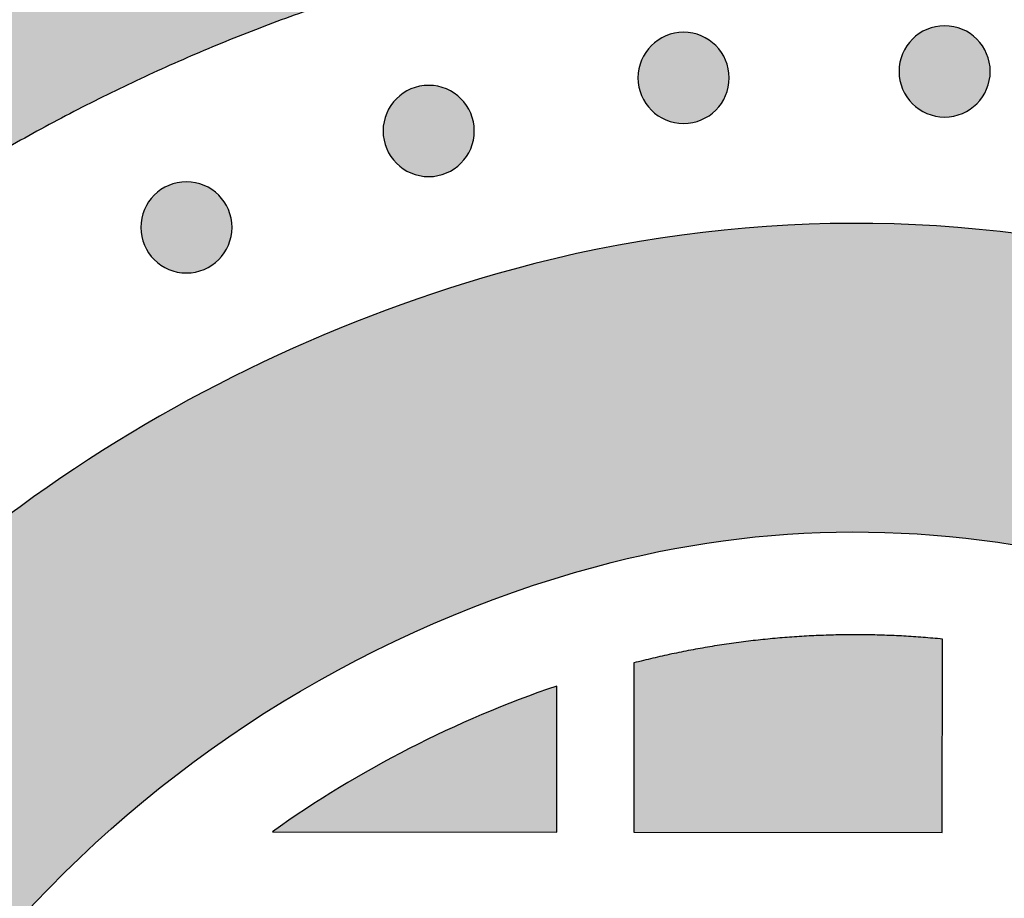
# Model space of a CAD drawing. Header units: millimetres. Extents: x -3873 to -97, y 912 to 4165.
# Tile 9 of 256: x -3786 to -3747, y 1201 to 1236. Entities that reach past the tile are written whole.
import ezdxf

# ---------------------------------------------------------------- set-up
doc = ezdxf.new("R2010")
doc.units = ezdxf.units.MM
doc.layers.add('pattern', color=7, linetype='Continuous', true_color=0x000000)

msp = doc.modelspace()

# ---------------------------------------------------------------- hatches: boundary and pattern name
at = {"layer": 'pattern'}
for points in [[(-3687.7, 1195.935), (-3688.745, 1197.862), (-3689.839, 1199.768), (-3690.979, 1201.65), (-3692.166, 1203.507), (-3693.399, 1205.337), (-3694.677, 1207.138), (-3695.998, 1208.909), (-3697.362, 1210.649), (-3698.767, 1212.355), (-3700.213, 1214.026), (-3701.698, 1215.661), (-3703.22, 1217.258), (-3704.778, 1218.817), (-3706.371, 1220.336), (-3707.997, 1221.813), (-3709.654, 1223.249), (-3711.152, 1224.481), (-3712.688, 1225.675), (-3714.26, 1226.828), (-3715.866, 1227.94), (-3717.504, 1229.009), (-3719.174, 1230.034), (-3720.872, 1231.012), (-3722.597, 1231.944), (-3724.348, 1232.827), (-3726.122, 1233.662), (-3727.916, 1234.446), (-3729.73, 1235.18), (-3731.56, 1235.862), (-3733.405, 1236.493), (-3735.262, 1237.071), (-3737.13, 1237.597), (-3739.105, 1238.089), (-3741.103, 1238.519), (-3743.121, 1238.884), (-3745.154, 1239.183), (-3747.202, 1239.415), (-3749.259, 1239.58), (-3751.322, 1239.677), (-3753.389, 1239.706), (-3755.456, 1239.666), (-3757.519, 1239.558), (-3759.575, 1239.382), (-3761.621, 1239.138), (-3763.654, 1238.828), (-3765.669, 1238.452), (-3767.665, 1238.012), (-3769.637, 1237.509), (-3770.984, 1237.127), (-3772.327, 1236.718), (-3773.665, 1236.281), (-3774.997, 1235.817), (-3776.324, 1235.325), (-3777.643, 1234.805), (-3778.954, 1234.258), (-3780.256, 1233.684), (-3781.549, 1233.083), (-3782.831, 1232.455), (-3784.101, 1231.8), (-3785.36, 1231.119), (-3786.605, 1230.413), (-3787.837, 1229.681), (-3789.054, 1228.924), (-3790.256, 1228.142), (-3791.442, 1227.337), (-3792.611, 1226.507), (-3793.763, 1225.655), (-3794.897, 1224.78), (-3796.011, 1223.883), (-3797.107, 1222.965), (-3798.182, 1222.026), (-3799.237, 1221.067), (-3800.27, 1220.088), (-3801.282, 1219.091), (-3802.272, 1218.076), (-3803.239, 1217.043), (-3804.183, 1215.994), (-3805.104, 1214.93), (-3806.001, 1213.85), (-3806.874, 1212.756), (-3806.785, 1214.19), (-3806.66, 1215.625), (-3806.5, 1217.058), (-3806.305, 1218.489), (-3806.074, 1219.917), (-3805.807, 1221.34), (-3805.506, 1222.757), (-3805.17, 1224.166), (-3804.798, 1225.567), (-3804.393, 1226.958), (-3803.954, 1228.337), (-3803.481, 1229.704), (-3802.976, 1231.058), (-3802.438, 1232.396), (-3801.868, 1233.718), (-3801.268, 1235.024), (-3799.673, 1236.209), (-3798.048, 1237.359), (-3796.392, 1238.471), (-3794.707, 1239.544), (-3792.995, 1240.578), (-3791.257, 1241.57), (-3789.495, 1242.522), (-3787.71, 1243.43), (-3785.903, 1244.296), (-3784.077, 1245.117), (-3782.232, 1245.893), (-3780.37, 1246.624), (-3778.494, 1247.31), (-3776.605, 1247.948), (-3774.704, 1248.541), (-3772.793, 1249.086), (-3770.441, 1249.686), (-3768.062, 1250.211), (-3765.659, 1250.659), (-3763.236, 1251.029), (-3760.797, 1251.319), (-3758.346, 1251.529), (-3755.886, 1251.658), (-3753.422, 1251.706), (-3750.958, 1251.672), (-3748.497, 1251.556), (-3746.045, 1251.359), (-3743.604, 1251.082), (-3741.179, 1250.726), (-3738.774, 1250.291), (-3736.392, 1249.779), (-3734.037, 1249.191), (-3731.853, 1248.577), (-3729.681, 1247.9), (-3727.524, 1247.163), (-3725.383, 1246.365), (-3723.263, 1245.507), (-3721.164, 1244.59), (-3719.09, 1243.614), (-3717.043, 1242.581), (-3715.025, 1241.492), (-3713.039, 1240.347), (-3711.087, 1239.149), (-3709.171, 1237.899), (-3707.293, 1236.599), (-3705.455, 1235.25), (-3703.659, 1233.854), (-3701.907, 1232.413), (-3700.477, 1231.182), (-3699.068, 1229.923), (-3697.681, 1228.638), (-3696.317, 1227.327), (-3694.975, 1225.99), (-3693.658, 1224.628), (-3692.365, 1223.242), (-3691.098, 1221.833), (-3689.856, 1220.4), (-3688.641, 1218.945), (-3687.454, 1217.469), (-3686.293, 1215.973), (-3685.162, 1214.456), (-3684.058, 1212.92), (-3682.985, 1211.366), (-3681.94, 1209.794)], [(-3758.639, 1232.111), (-3758.667, 1232.083), (-3758.696, 1232.056), (-3758.726, 1232.029), (-3758.757, 1232.003), (-3758.789, 1231.977), (-3758.821, 1231.952), (-3758.854, 1231.928), (-3758.889, 1231.904), (-3758.923, 1231.88), (-3758.959, 1231.857), (-3758.996, 1231.835), (-3759.033, 1231.814), (-3759.071, 1231.794), (-3759.11, 1231.774), (-3759.149, 1231.755), (-3759.189, 1231.737), (-3759.23, 1231.72), (-3759.271, 1231.704), (-3759.313, 1231.689), (-3759.356, 1231.675), (-3759.399, 1231.662), (-3759.442, 1231.65), (-3759.486, 1231.639), (-3759.531, 1231.629), (-3759.575, 1231.621), (-3759.62, 1231.613), (-3759.665, 1231.607), (-3759.711, 1231.601), (-3759.757, 1231.597), (-3759.802, 1231.594), (-3759.848, 1231.593), (-3759.894, 1231.592), (-3759.94, 1231.593), (-3759.986, 1231.595), (-3760.032, 1231.598), (-3760.077, 1231.602), (-3760.123, 1231.607), (-3760.168, 1231.614), (-3760.213, 1231.621), (-3760.258, 1231.63), (-3760.302, 1231.64), (-3760.346, 1231.651), (-3760.389, 1231.663), (-3760.432, 1231.676), (-3760.475, 1231.69), (-3760.517, 1231.705), (-3760.558, 1231.722), (-3760.599, 1231.739), (-3760.639, 1231.757), (-3760.678, 1231.775), (-3760.717, 1231.795), (-3760.755, 1231.816), (-3760.792, 1231.837), (-3760.829, 1231.859), (-3760.864, 1231.882), (-3760.899, 1231.905), (-3760.933, 1231.929), (-3760.967, 1231.954), (-3760.999, 1231.979), (-3761.031, 1232.005), (-3761.061, 1232.031), (-3761.091, 1232.058), (-3761.12, 1232.085), (-3761.148, 1232.113), (-3761.176, 1232.141), (-3761.203, 1232.17), (-3761.23, 1232.2), (-3761.256, 1232.231), (-3761.282, 1232.262), (-3761.307, 1232.295), (-3761.331, 1232.328), (-3761.355, 1232.362), (-3761.379, 1232.397), (-3761.402, 1232.433), (-3761.424, 1232.469), (-3761.445, 1232.507), (-3761.465, 1232.545), (-3761.485, 1232.584), (-3761.504, 1232.623), (-3761.522, 1232.663), (-3761.539, 1232.704), (-3761.555, 1232.745), (-3761.57, 1232.787), (-3761.584, 1232.83), (-3761.597, 1232.873), (-3761.609, 1232.916), (-3761.62, 1232.96), (-3761.63, 1233.004), (-3761.638, 1233.049), (-3761.646, 1233.094), (-3761.652, 1233.139), (-3761.658, 1233.185), (-3761.662, 1233.23), (-3761.665, 1233.276), (-3761.666, 1233.322), (-3761.667, 1233.368), (-3761.666, 1233.414), (-3761.664, 1233.46), (-3761.661, 1233.506), (-3761.657, 1233.551), (-3761.652, 1233.597), (-3761.645, 1233.642), (-3761.638, 1233.687), (-3761.629, 1233.731), (-3761.619, 1233.776), (-3761.608, 1233.82), (-3761.596, 1233.863), (-3761.583, 1233.906), (-3761.569, 1233.949), (-3761.554, 1233.99), (-3761.537, 1234.032), (-3761.52, 1234.073), (-3761.502, 1234.113), (-3761.484, 1234.152), (-3761.464, 1234.191), (-3761.443, 1234.229), (-3761.422, 1234.266), (-3761.4, 1234.302), (-3761.377, 1234.338), (-3761.354, 1234.373), (-3761.33, 1234.407), (-3761.305, 1234.44), (-3761.28, 1234.473), (-3761.254, 1234.504), (-3761.228, 1234.535), (-3761.201, 1234.565), (-3761.174, 1234.594), (-3761.146, 1234.622), (-3761.118, 1234.65), (-3761.089, 1234.677), (-3761.059, 1234.703), (-3761.028, 1234.73), (-3760.997, 1234.755), (-3760.964, 1234.781), (-3760.931, 1234.805), (-3760.897, 1234.829), (-3760.862, 1234.853), (-3760.826, 1234.875), (-3760.79, 1234.897), (-3760.752, 1234.919), (-3760.714, 1234.939), (-3760.675, 1234.959), (-3760.636, 1234.977), (-3760.596, 1234.995), (-3760.555, 1235.012), (-3760.514, 1235.028), (-3760.472, 1235.043), (-3760.429, 1235.058), (-3760.386, 1235.071), (-3760.343, 1235.083), (-3760.299, 1235.094), (-3760.255, 1235.103), (-3760.21, 1235.112), (-3760.165, 1235.12), (-3760.12, 1235.126), (-3760.074, 1235.131), (-3760.029, 1235.135), (-3759.983, 1235.138), (-3759.937, 1235.14), (-3759.891, 1235.141), (-3759.845, 1235.14), (-3759.799, 1235.138), (-3759.753, 1235.135), (-3759.708, 1235.131), (-3759.662, 1235.126), (-3759.617, 1235.119), (-3759.572, 1235.111), (-3759.528, 1235.103), (-3759.483, 1235.093), (-3759.439, 1235.082), (-3759.396, 1235.07), (-3759.353, 1235.057), (-3759.31, 1235.042), (-3759.269, 1235.027), (-3759.227, 1235.011), (-3759.186, 1234.994), (-3759.146, 1234.976), (-3759.107, 1234.957), (-3759.068, 1234.938), (-3759.03, 1234.917), (-3758.993, 1234.896), (-3758.957, 1234.874), (-3758.921, 1234.851), (-3758.886, 1234.827), (-3758.852, 1234.803), (-3758.819, 1234.779), (-3758.786, 1234.753), (-3758.755, 1234.728), (-3758.724, 1234.701), (-3758.694, 1234.675), (-3758.665, 1234.647), (-3758.637, 1234.62), (-3758.609, 1234.592), (-3758.582, 1234.563), (-3758.556, 1234.533), (-3758.529, 1234.502), (-3758.504, 1234.47), (-3758.478, 1234.438), (-3758.454, 1234.405), (-3758.43, 1234.37), (-3758.406, 1234.336), (-3758.384, 1234.3), (-3758.362, 1234.263), (-3758.34, 1234.226), (-3758.32, 1234.188), (-3758.3, 1234.149), (-3758.282, 1234.11), (-3758.264, 1234.07), (-3758.247, 1234.029), (-3758.231, 1233.988), (-3758.216, 1233.946), (-3758.201, 1233.903), (-3758.188, 1233.86), (-3758.176, 1233.817), (-3758.165, 1233.773), (-3758.156, 1233.728), (-3758.147, 1233.684), (-3758.139, 1233.639), (-3758.133, 1233.594), (-3758.128, 1233.548), (-3758.124, 1233.502), (-3758.121, 1233.457), (-3758.119, 1233.411), (-3758.118, 1233.365), (-3758.119, 1233.319), (-3758.121, 1233.273), (-3758.124, 1233.227), (-3758.128, 1233.182), (-3758.133, 1233.136), (-3758.14, 1233.091), (-3758.147, 1233.046), (-3758.156, 1233.001), (-3758.166, 1232.957), (-3758.177, 1232.913), (-3758.189, 1232.87), (-3758.202, 1232.827), (-3758.217, 1232.784), (-3758.232, 1232.742), (-3758.248, 1232.701), (-3758.265, 1232.66), (-3758.283, 1232.62), (-3758.302, 1232.581), (-3758.321, 1232.542), (-3758.342, 1232.504), (-3758.363, 1232.467), (-3758.385, 1232.43), (-3758.408, 1232.395), (-3758.432, 1232.36), (-3758.456, 1232.326), (-3758.48, 1232.292), (-3758.506, 1232.26), (-3758.531, 1232.228), (-3758.558, 1232.198), (-3758.584, 1232.168), (-3758.612, 1232.139)], [(-3748.483, 1232.36), (-3748.511, 1232.333), (-3748.54, 1232.306), (-3748.57, 1232.279), (-3748.601, 1232.253), (-3748.632, 1232.227), (-3748.665, 1232.202), (-3748.698, 1232.177), (-3748.732, 1232.153), (-3748.767, 1232.13), (-3748.803, 1232.107), (-3748.839, 1232.085), (-3748.877, 1232.064), (-3748.915, 1232.043), (-3748.953, 1232.024), (-3748.993, 1232.005), (-3749.033, 1231.987), (-3749.074, 1231.97), (-3749.115, 1231.954), (-3749.157, 1231.939), (-3749.2, 1231.925), (-3749.243, 1231.912), (-3749.286, 1231.9), (-3749.33, 1231.889), (-3749.374, 1231.879), (-3749.419, 1231.87), (-3749.464, 1231.863), (-3749.509, 1231.856), (-3749.555, 1231.851), (-3749.6, 1231.847), (-3749.646, 1231.844), (-3749.692, 1231.842), (-3749.738, 1231.842), (-3749.784, 1231.842), (-3749.83, 1231.844), (-3749.875, 1231.847), (-3749.921, 1231.851), (-3749.966, 1231.857), (-3750.012, 1231.863), (-3750.057, 1231.871), (-3750.101, 1231.88), (-3750.146, 1231.89), (-3750.19, 1231.901), (-3750.233, 1231.913), (-3750.276, 1231.926), (-3750.318, 1231.94), (-3750.36, 1231.955), (-3750.402, 1231.971), (-3750.442, 1231.988), (-3750.482, 1232.006), (-3750.522, 1232.025), (-3750.561, 1232.045), (-3750.599, 1232.065), (-3750.636, 1232.087), (-3750.672, 1232.109), (-3750.708, 1232.131), (-3750.743, 1232.155), (-3750.777, 1232.179), (-3750.81, 1232.204), (-3750.843, 1232.229), (-3750.874, 1232.255), (-3750.905, 1232.281), (-3750.935, 1232.308), (-3750.964, 1232.335), (-3750.992, 1232.362), (-3751.019, 1232.391), (-3751.047, 1232.42), (-3751.073, 1232.45), (-3751.1, 1232.48), (-3751.125, 1232.512), (-3751.15, 1232.544), (-3751.175, 1232.578), (-3751.199, 1232.612), (-3751.222, 1232.647), (-3751.245, 1232.683), (-3751.267, 1232.719), (-3751.288, 1232.756), (-3751.309, 1232.794), (-3751.329, 1232.833), (-3751.347, 1232.873), (-3751.365, 1232.913), (-3751.382, 1232.953), (-3751.398, 1232.995), (-3751.413, 1233.037), (-3751.427, 1233.079), (-3751.44, 1233.122), (-3751.452, 1233.166), (-3751.463, 1233.21), (-3751.473, 1233.254), (-3751.482, 1233.299), (-3751.49, 1233.344), (-3751.496, 1233.389), (-3751.501, 1233.434), (-3751.505, 1233.48), (-3751.508, 1233.526), (-3751.51, 1233.572), (-3751.511, 1233.617), (-3751.51, 1233.663), (-3751.508, 1233.709), (-3751.505, 1233.755), (-3751.501, 1233.801), (-3751.496, 1233.846), (-3751.489, 1233.891), (-3751.481, 1233.936), (-3751.473, 1233.981), (-3751.463, 1234.025), (-3751.452, 1234.069), (-3751.44, 1234.113), (-3751.426, 1234.156), (-3751.412, 1234.198), (-3751.397, 1234.24), (-3751.381, 1234.281), (-3751.364, 1234.322), (-3751.346, 1234.362), (-3751.327, 1234.402), (-3751.307, 1234.44), (-3751.287, 1234.478), (-3751.266, 1234.516), (-3751.244, 1234.552), (-3751.221, 1234.588), (-3751.197, 1234.623), (-3751.173, 1234.657), (-3751.149, 1234.69), (-3751.123, 1234.722), (-3751.098, 1234.754), (-3751.071, 1234.785), (-3751.045, 1234.815), (-3751.017, 1234.844), (-3750.99, 1234.872), (-3750.962, 1234.899), (-3750.933, 1234.926), (-3750.903, 1234.953), (-3750.872, 1234.979), (-3750.84, 1235.005), (-3750.808, 1235.03), (-3750.774, 1235.055), (-3750.74, 1235.079), (-3750.705, 1235.102), (-3750.67, 1235.125), (-3750.633, 1235.147), (-3750.596, 1235.168), (-3750.558, 1235.189), (-3750.519, 1235.208), (-3750.48, 1235.227), (-3750.44, 1235.245), (-3750.399, 1235.262), (-3750.357, 1235.278), (-3750.315, 1235.293), (-3750.273, 1235.307), (-3750.23, 1235.32), (-3750.187, 1235.332), (-3750.143, 1235.343), (-3750.098, 1235.353), (-3750.054, 1235.362), (-3750.009, 1235.369), (-3749.963, 1235.376), (-3749.918, 1235.381), (-3749.872, 1235.385), (-3749.827, 1235.388), (-3749.781, 1235.39), (-3749.735, 1235.39), (-3749.689, 1235.39), (-3749.643, 1235.388), (-3749.597, 1235.385), (-3749.551, 1235.381), (-3749.506, 1235.375), (-3749.461, 1235.369), (-3749.416, 1235.361), (-3749.371, 1235.352), (-3749.327, 1235.342), (-3749.283, 1235.331), (-3749.24, 1235.319), (-3749.197, 1235.306), (-3749.154, 1235.292), (-3749.112, 1235.277), (-3749.071, 1235.261), (-3749.03, 1235.244), (-3748.99, 1235.226), (-3748.951, 1235.207), (-3748.912, 1235.187), (-3748.874, 1235.167), (-3748.837, 1235.145), (-3748.8, 1235.123), (-3748.764, 1235.1), (-3748.73, 1235.077), (-3748.696, 1235.053), (-3748.662, 1235.028), (-3748.63, 1235.003), (-3748.598, 1234.977), (-3748.568, 1234.951), (-3748.538, 1234.924), (-3748.509, 1234.897), (-3748.481, 1234.869), (-3748.453, 1234.841), (-3748.426, 1234.812), (-3748.399, 1234.782), (-3748.373, 1234.752), (-3748.347, 1234.72), (-3748.322, 1234.687), (-3748.297, 1234.654), (-3748.273, 1234.62), (-3748.25, 1234.585), (-3748.227, 1234.549), (-3748.205, 1234.513), (-3748.184, 1234.476), (-3748.164, 1234.438), (-3748.144, 1234.399), (-3748.125, 1234.359), (-3748.107, 1234.319), (-3748.09, 1234.278), (-3748.074, 1234.237), (-3748.059, 1234.195), (-3748.045, 1234.153), (-3748.032, 1234.11), (-3748.02, 1234.066), (-3748.009, 1234.022), (-3747.999, 1233.978), (-3747.991, 1233.933), (-3747.983, 1233.888), (-3747.977, 1233.843), (-3747.971, 1233.798), (-3747.967, 1233.752), (-3747.964, 1233.706), (-3747.963, 1233.66), (-3747.962, 1233.614), (-3747.963, 1233.568), (-3747.964, 1233.523), (-3747.967, 1233.477), (-3747.972, 1233.431), (-3747.977, 1233.386), (-3747.983, 1233.34), (-3747.991, 1233.296), (-3748, 1233.251), (-3748.01, 1233.207), (-3748.021, 1233.163), (-3748.033, 1233.119), (-3748.046, 1233.076), (-3748.06, 1233.034), (-3748.075, 1232.992), (-3748.091, 1232.951), (-3748.109, 1232.91), (-3748.126, 1232.87), (-3748.145, 1232.83), (-3748.165, 1232.792), (-3748.186, 1232.754), (-3748.207, 1232.716), (-3748.229, 1232.68), (-3748.252, 1232.644), (-3748.275, 1232.609), (-3748.299, 1232.575), (-3748.324, 1232.542), (-3748.349, 1232.51), (-3748.375, 1232.478), (-3748.401, 1232.447), (-3748.428, 1232.417), (-3748.455, 1232.388)], [(-3768.556, 1230.045), (-3768.584, 1230.017), (-3768.613, 1229.99), (-3768.643, 1229.964), (-3768.674, 1229.937), (-3768.706, 1229.912), (-3768.738, 1229.886), (-3768.771, 1229.862), (-3768.805, 1229.838), (-3768.84, 1229.814), (-3768.876, 1229.792), (-3768.913, 1229.77), (-3768.95, 1229.748), (-3768.988, 1229.728), (-3769.027, 1229.708), (-3769.066, 1229.69), (-3769.106, 1229.672), (-3769.147, 1229.655), (-3769.188, 1229.639), (-3769.23, 1229.624), (-3769.273, 1229.609), (-3769.316, 1229.596), (-3769.359, 1229.584), (-3769.403, 1229.573), (-3769.447, 1229.564), (-3769.492, 1229.555), (-3769.537, 1229.547), (-3769.582, 1229.541), (-3769.628, 1229.536), (-3769.673, 1229.532), (-3769.719, 1229.529), (-3769.765, 1229.527), (-3769.811, 1229.526), (-3769.857, 1229.527), (-3769.903, 1229.529), (-3769.949, 1229.532), (-3769.994, 1229.536), (-3770.04, 1229.541), (-3770.085, 1229.548), (-3770.13, 1229.555), (-3770.175, 1229.564), (-3770.219, 1229.574), (-3770.263, 1229.585), (-3770.306, 1229.597), (-3770.349, 1229.61), (-3770.392, 1229.625), (-3770.434, 1229.64), (-3770.475, 1229.656), (-3770.516, 1229.673), (-3770.556, 1229.691), (-3770.595, 1229.71), (-3770.634, 1229.729), (-3770.672, 1229.75), (-3770.709, 1229.771), (-3770.746, 1229.793), (-3770.781, 1229.816), (-3770.816, 1229.84), (-3770.85, 1229.864), (-3770.884, 1229.888), (-3770.916, 1229.914), (-3770.948, 1229.939), (-3770.978, 1229.966), (-3771.008, 1229.992), (-3771.037, 1230.02), (-3771.065, 1230.047), (-3771.093, 1230.075), (-3771.12, 1230.104), (-3771.147, 1230.134), (-3771.173, 1230.165), (-3771.199, 1230.197), (-3771.224, 1230.229), (-3771.248, 1230.262), (-3771.272, 1230.296), (-3771.296, 1230.331), (-3771.318, 1230.367), (-3771.34, 1230.404), (-3771.362, 1230.441), (-3771.382, 1230.479), (-3771.402, 1230.518), (-3771.421, 1230.557), (-3771.438, 1230.597), (-3771.455, 1230.638), (-3771.472, 1230.679), (-3771.487, 1230.721), (-3771.501, 1230.764), (-3771.514, 1230.807), (-3771.526, 1230.85), (-3771.537, 1230.894), (-3771.546, 1230.939), (-3771.555, 1230.983), (-3771.563, 1231.028), (-3771.569, 1231.073), (-3771.574, 1231.119), (-3771.579, 1231.165), (-3771.582, 1231.21), (-3771.583, 1231.256), (-3771.584, 1231.302), (-3771.583, 1231.348), (-3771.581, 1231.394), (-3771.578, 1231.44), (-3771.574, 1231.485), (-3771.569, 1231.531), (-3771.562, 1231.576), (-3771.555, 1231.621), (-3771.546, 1231.666), (-3771.536, 1231.71), (-3771.525, 1231.754), (-3771.513, 1231.797), (-3771.5, 1231.84), (-3771.486, 1231.883), (-3771.47, 1231.925), (-3771.454, 1231.966), (-3771.437, 1232.007), (-3771.419, 1232.047), (-3771.4, 1232.086), (-3771.381, 1232.125), (-3771.36, 1232.163), (-3771.339, 1232.2), (-3771.317, 1232.237), (-3771.294, 1232.272), (-3771.271, 1232.307), (-3771.247, 1232.341), (-3771.222, 1232.375), (-3771.197, 1232.407), (-3771.171, 1232.439), (-3771.145, 1232.469), (-3771.118, 1232.499), (-3771.091, 1232.528), (-3771.063, 1232.556), (-3771.035, 1232.584), (-3771.006, 1232.611), (-3770.976, 1232.638), (-3770.945, 1232.664), (-3770.914, 1232.69), (-3770.881, 1232.715), (-3770.848, 1232.739), (-3770.814, 1232.763), (-3770.779, 1232.787), (-3770.743, 1232.81), (-3770.706, 1232.832), (-3770.669, 1232.853), (-3770.631, 1232.873), (-3770.592, 1232.893), (-3770.553, 1232.912), (-3770.513, 1232.93), (-3770.472, 1232.947), (-3770.431, 1232.963), (-3770.389, 1232.978), (-3770.346, 1232.992), (-3770.303, 1233.005), (-3770.26, 1233.017), (-3770.216, 1233.028), (-3770.172, 1233.038), (-3770.127, 1233.046), (-3770.082, 1233.054), (-3770.037, 1233.06), (-3769.991, 1233.066), (-3769.946, 1233.07), (-3769.9, 1233.073), (-3769.854, 1233.074), (-3769.808, 1233.075), (-3769.762, 1233.074), (-3769.716, 1233.072), (-3769.67, 1233.069), (-3769.625, 1233.065), (-3769.579, 1233.06), (-3769.534, 1233.053), (-3769.489, 1233.046), (-3769.444, 1233.037), (-3769.4, 1233.027), (-3769.356, 1233.016), (-3769.313, 1233.004), (-3769.27, 1232.991), (-3769.227, 1232.977), (-3769.185, 1232.962), (-3769.144, 1232.945), (-3769.103, 1232.928), (-3769.063, 1232.91), (-3769.024, 1232.891), (-3768.985, 1232.872), (-3768.947, 1232.851), (-3768.91, 1232.83), (-3768.873, 1232.808), (-3768.838, 1232.785), (-3768.803, 1232.762), (-3768.769, 1232.738), (-3768.736, 1232.713), (-3768.703, 1232.688), (-3768.672, 1232.662), (-3768.641, 1232.636), (-3768.611, 1232.609), (-3768.582, 1232.582), (-3768.554, 1232.554), (-3768.526, 1232.526), (-3768.499, 1232.497), (-3768.472, 1232.467), (-3768.446, 1232.436), (-3768.421, 1232.405), (-3768.395, 1232.372), (-3768.371, 1232.339), (-3768.347, 1232.305), (-3768.323, 1232.27), (-3768.301, 1232.234), (-3768.279, 1232.197), (-3768.257, 1232.16), (-3768.237, 1232.122), (-3768.217, 1232.083), (-3768.198, 1232.044), (-3768.181, 1232.004), (-3768.164, 1231.963), (-3768.148, 1231.922), (-3768.132, 1231.88), (-3768.118, 1231.837), (-3768.105, 1231.794), (-3768.093, 1231.751), (-3768.082, 1231.707), (-3768.073, 1231.663), (-3768.064, 1231.618), (-3768.056, 1231.573), (-3768.05, 1231.528), (-3768.045, 1231.482), (-3768.04, 1231.437), (-3768.038, 1231.391), (-3768.036, 1231.345), (-3768.035, 1231.299), (-3768.036, 1231.253), (-3768.038, 1231.207), (-3768.041, 1231.161), (-3768.045, 1231.116), (-3768.05, 1231.07), (-3768.057, 1231.025), (-3768.064, 1230.98), (-3768.073, 1230.936), (-3768.083, 1230.891), (-3768.094, 1230.847), (-3768.106, 1230.804), (-3768.119, 1230.761), (-3768.133, 1230.718), (-3768.149, 1230.677), (-3768.165, 1230.635), (-3768.182, 1230.594), (-3768.2, 1230.554), (-3768.219, 1230.515), (-3768.238, 1230.476), (-3768.259, 1230.438), (-3768.28, 1230.401), (-3768.302, 1230.365), (-3768.325, 1230.329), (-3768.348, 1230.294), (-3768.373, 1230.26), (-3768.397, 1230.227), (-3768.422, 1230.194), (-3768.448, 1230.163), (-3768.475, 1230.132), (-3768.501, 1230.102), (-3768.528, 1230.073)], [(-3777.981, 1226.295), (-3778.009, 1226.268), (-3778.039, 1226.241), (-3778.068, 1226.214), (-3778.099, 1226.188), (-3778.131, 1226.162), (-3778.163, 1226.137), (-3778.197, 1226.112), (-3778.231, 1226.088), (-3778.266, 1226.065), (-3778.301, 1226.042), (-3778.338, 1226.02), (-3778.375, 1225.999), (-3778.413, 1225.979), (-3778.452, 1225.959), (-3778.491, 1225.94), (-3778.532, 1225.922), (-3778.572, 1225.905), (-3778.614, 1225.889), (-3778.656, 1225.874), (-3778.698, 1225.86), (-3778.741, 1225.847), (-3778.785, 1225.835), (-3778.828, 1225.824), (-3778.873, 1225.814), (-3778.917, 1225.805), (-3778.962, 1225.798), (-3779.008, 1225.791), (-3779.053, 1225.786), (-3779.099, 1225.782), (-3779.145, 1225.779), (-3779.19, 1225.777), (-3779.236, 1225.777), (-3779.282, 1225.777), (-3779.328, 1225.779), (-3779.374, 1225.782), (-3779.42, 1225.787), (-3779.465, 1225.792), (-3779.51, 1225.798), (-3779.555, 1225.806), (-3779.6, 1225.815), (-3779.644, 1225.825), (-3779.688, 1225.836), (-3779.732, 1225.848), (-3779.775, 1225.861), (-3779.817, 1225.875), (-3779.859, 1225.89), (-3779.9, 1225.906), (-3779.941, 1225.923), (-3779.981, 1225.941), (-3780.02, 1225.96), (-3780.059, 1225.98), (-3780.097, 1226.001), (-3780.134, 1226.022), (-3780.171, 1226.044), (-3780.207, 1226.067), (-3780.241, 1226.09), (-3780.276, 1226.114), (-3780.309, 1226.139), (-3780.341, 1226.164), (-3780.373, 1226.19), (-3780.404, 1226.216), (-3780.433, 1226.243), (-3780.462, 1226.27), (-3780.491, 1226.298), (-3780.518, 1226.326), (-3780.545, 1226.355), (-3780.572, 1226.385), (-3780.598, 1226.416), (-3780.624, 1226.447), (-3780.649, 1226.48), (-3780.674, 1226.513), (-3780.698, 1226.547), (-3780.721, 1226.582), (-3780.744, 1226.618), (-3780.766, 1226.654), (-3780.787, 1226.692), (-3780.807, 1226.73), (-3780.827, 1226.768), (-3780.846, 1226.808), (-3780.864, 1226.848), (-3780.881, 1226.889), (-3780.897, 1226.93), (-3780.912, 1226.972), (-3780.926, 1227.014), (-3780.939, 1227.057), (-3780.951, 1227.101), (-3780.962, 1227.145), (-3780.972, 1227.189), (-3780.981, 1227.234), (-3780.988, 1227.279), (-3780.995, 1227.324), (-3781, 1227.369), (-3781.004, 1227.415), (-3781.007, 1227.461), (-3781.009, 1227.507), (-3781.009, 1227.553), (-3781.008, 1227.599), (-3781.007, 1227.645), (-3781.004, 1227.69), (-3780.999, 1227.736), (-3780.994, 1227.781), (-3780.988, 1227.827), (-3780.98, 1227.872), (-3780.971, 1227.916), (-3780.961, 1227.961), (-3780.95, 1228.004), (-3780.938, 1228.048), (-3780.925, 1228.091), (-3780.911, 1228.133), (-3780.896, 1228.175), (-3780.88, 1228.217), (-3780.863, 1228.257), (-3780.845, 1228.297), (-3780.826, 1228.337), (-3780.806, 1228.375), (-3780.785, 1228.413), (-3780.764, 1228.451), (-3780.742, 1228.487), (-3780.719, 1228.523), (-3780.696, 1228.558), (-3780.672, 1228.592), (-3780.647, 1228.625), (-3780.622, 1228.658), (-3780.596, 1228.689), (-3780.57, 1228.72), (-3780.543, 1228.75), (-3780.516, 1228.779), (-3780.488, 1228.807), (-3780.46, 1228.834), (-3780.431, 1228.862), (-3780.401, 1228.888), (-3780.37, 1228.914), (-3780.339, 1228.94), (-3780.306, 1228.965), (-3780.273, 1228.99), (-3780.239, 1229.014), (-3780.204, 1229.037), (-3780.168, 1229.06), (-3780.132, 1229.082), (-3780.094, 1229.103), (-3780.056, 1229.124), (-3780.018, 1229.143), (-3779.978, 1229.162), (-3779.938, 1229.18), (-3779.897, 1229.197), (-3779.856, 1229.213), (-3779.814, 1229.228), (-3779.772, 1229.242), (-3779.729, 1229.255), (-3779.685, 1229.267), (-3779.641, 1229.278), (-3779.597, 1229.288), (-3779.552, 1229.297), (-3779.507, 1229.304), (-3779.462, 1229.311), (-3779.417, 1229.316), (-3779.371, 1229.32), (-3779.325, 1229.323), (-3779.279, 1229.325), (-3779.233, 1229.325), (-3779.187, 1229.325), (-3779.141, 1229.323), (-3779.096, 1229.32), (-3779.05, 1229.316), (-3779.005, 1229.31), (-3778.959, 1229.304), (-3778.914, 1229.296), (-3778.87, 1229.287), (-3778.825, 1229.278), (-3778.782, 1229.267), (-3778.738, 1229.255), (-3778.695, 1229.241), (-3778.653, 1229.227), (-3778.611, 1229.212), (-3778.569, 1229.196), (-3778.529, 1229.179), (-3778.489, 1229.161), (-3778.449, 1229.142), (-3778.41, 1229.122), (-3778.373, 1229.102), (-3778.335, 1229.081), (-3778.299, 1229.058), (-3778.263, 1229.036), (-3778.228, 1229.012), (-3778.194, 1228.988), (-3778.161, 1228.963), (-3778.128, 1228.938), (-3778.097, 1228.912), (-3778.066, 1228.886), (-3778.036, 1228.859), (-3778.007, 1228.832), (-3777.979, 1228.805), (-3777.952, 1228.777), (-3777.924, 1228.747), (-3777.898, 1228.718), (-3777.872, 1228.687), (-3777.846, 1228.655), (-3777.821, 1228.623), (-3777.796, 1228.589), (-3777.772, 1228.555), (-3777.749, 1228.52), (-3777.726, 1228.485), (-3777.704, 1228.448), (-3777.683, 1228.411), (-3777.662, 1228.373), (-3777.643, 1228.334), (-3777.624, 1228.295), (-3777.606, 1228.254), (-3777.589, 1228.214), (-3777.573, 1228.172), (-3777.558, 1228.13), (-3777.544, 1228.088), (-3777.531, 1228.045), (-3777.519, 1228.001), (-3777.508, 1227.958), (-3777.498, 1227.913), (-3777.489, 1227.869), (-3777.482, 1227.824), (-3777.475, 1227.778), (-3777.47, 1227.733), (-3777.466, 1227.687), (-3777.463, 1227.641), (-3777.461, 1227.596), (-3777.461, 1227.55), (-3777.461, 1227.504), (-3777.463, 1227.458), (-3777.466, 1227.412), (-3777.47, 1227.366), (-3777.476, 1227.321), (-3777.482, 1227.276), (-3777.49, 1227.231), (-3777.498, 1227.186), (-3777.508, 1227.142), (-3777.519, 1227.098), (-3777.531, 1227.054), (-3777.545, 1227.011), (-3777.559, 1226.969), (-3777.574, 1226.927), (-3777.59, 1226.886), (-3777.607, 1226.845), (-3777.625, 1226.805), (-3777.644, 1226.766), (-3777.664, 1226.727), (-3777.684, 1226.689), (-3777.705, 1226.652), (-3777.728, 1226.615), (-3777.75, 1226.579), (-3777.774, 1226.545), (-3777.798, 1226.51), (-3777.823, 1226.477), (-3777.848, 1226.445), (-3777.874, 1226.413), (-3777.9, 1226.382), (-3777.927, 1226.353), (-3777.954, 1226.324)], [(-3799.672, 1202.284), (-3785.722, 1200.635), (-3785.164, 1201.238), (-3784.594, 1201.833), (-3784.013, 1202.419), (-3783.42, 1202.996), (-3782.816, 1203.563), (-3782.201, 1204.12), (-3781.575, 1204.668), (-3780.939, 1205.205), (-3780.292, 1205.731), (-3779.635, 1206.246), (-3778.969, 1206.75), (-3778.293, 1207.243), (-3777.609, 1207.723), (-3776.915, 1208.192), (-3776.213, 1208.648), (-3775.503, 1209.092), (-3774.785, 1209.523), (-3774.059, 1209.941), (-3773.327, 1210.346), (-3772.587, 1210.738), (-3771.842, 1211.116), (-3771.09, 1211.481), (-3770.333, 1211.831), (-3769.57, 1212.168), (-3768.803, 1212.491), (-3768.031, 1212.8), (-3767.254, 1213.095), (-3766.475, 1213.375), (-3765.691, 1213.641), (-3764.905, 1213.893), (-3764.117, 1214.13), (-3763.326, 1214.354), (-3762.111, 1214.663), (-3760.883, 1214.934), (-3759.642, 1215.166), (-3758.391, 1215.357), (-3757.132, 1215.506), (-3755.866, 1215.615), (-3754.596, 1215.681), (-3753.324, 1215.706), (-3752.052, 1215.688), (-3750.782, 1215.629), (-3749.516, 1215.527), (-3748.255, 1215.384), (-3747.003, 1215.2), (-3745.762, 1214.975), (-3744.532, 1214.711), (-3743.316, 1214.408), (-3742.081, 1214.06), (-3740.853, 1213.678), (-3739.633, 1213.261), (-3738.423, 1212.81), (-3737.224, 1212.325), (-3736.037, 1211.806), (-3734.864, 1211.254), (-3733.707, 1210.67), (-3732.566, 1210.054), (-3731.443, 1209.407), (-3730.339, 1208.73), (-3729.256, 1208.023), (-3728.194, 1207.287), (-3727.155, 1206.525), (-3726.139, 1205.735), (-3725.148, 1204.921), (-3723.724, 1203.682), (-3722.332, 1202.402), (-3720.972, 1201.079), (-3719.647, 1199.717), (-3718.359, 1198.315), (-3717.109, 1196.877), (-3715.9, 1195.402), (-3714.732, 1193.894), (-3713.606, 1192.353), (-3712.525, 1190.782), (-3711.489, 1189.182), (-3710.5, 1187.556), (-3709.558, 1185.906), (-3708.665, 1184.233), (-3707.82, 1182.539), (-3707.025, 1180.828), (-3700.263, 1165.704), (-3693.93, 1180.943), (-3696.072, 1185.73), (-3697.008, 1187.745), (-3698.002, 1189.737), (-3699.053, 1191.706), (-3700.162, 1193.649), (-3701.326, 1195.563), (-3702.545, 1197.445), (-3703.817, 1199.294), (-3705.142, 1201.107), (-3706.517, 1202.883), (-3707.94, 1204.618), (-3709.411, 1206.311), (-3710.927, 1207.96), (-3712.486, 1209.564), (-3714.086, 1211.12), (-3715.725, 1212.628), (-3717.401, 1214.085), (-3718.646, 1215.108), (-3719.922, 1216.1), (-3721.227, 1217.058), (-3722.561, 1217.982), (-3723.922, 1218.869), (-3725.308, 1219.72), (-3726.719, 1220.533), (-3728.152, 1221.307), (-3729.606, 1222.041), (-3731.079, 1222.734), (-3732.57, 1223.385), (-3734.076, 1223.995), (-3735.597, 1224.562), (-3737.129, 1225.085), (-3738.672, 1225.566), (-3740.223, 1226.002), (-3741.818, 1226.4), (-3743.432, 1226.747), (-3745.062, 1227.042), (-3746.705, 1227.283), (-3748.359, 1227.471), (-3750.02, 1227.604), (-3751.687, 1227.683), (-3753.357, 1227.706), (-3755.026, 1227.674), (-3756.693, 1227.586), (-3758.354, 1227.444), (-3760.006, 1227.247), (-3761.648, 1226.997), (-3763.276, 1226.693), (-3764.888, 1226.338), (-3766.481, 1225.931), (-3767.709, 1225.582), (-3768.933, 1225.206), (-3770.152, 1224.801), (-3771.366, 1224.368), (-3772.574, 1223.908), (-3773.775, 1223.42), (-3774.968, 1222.904), (-3776.152, 1222.361), (-3777.325, 1221.791), (-3778.488, 1221.194), (-3779.639, 1220.57), (-3780.777, 1219.92), (-3781.902, 1219.244), (-3783.012, 1218.543), (-3784.107, 1217.817), (-3785.185, 1217.067), (-3786.247, 1216.293), (-3787.291, 1215.495), (-3788.316, 1214.675), (-3789.322, 1213.833), (-3790.308, 1212.969), (-3791.273, 1212.085), (-3792.217, 1211.181), (-3793.14, 1210.258), (-3794.04, 1209.317), (-3794.916, 1208.358), (-3795.77, 1207.382), (-3796.6, 1206.391), (-3797.405, 1205.384), (-3798.186, 1204.364), (-3798.942, 1203.33)], [(-3761.823, 1210.614), (-3761.828, 1204.029), (-3749.829, 1204.019), (-3749.822, 1211.538), (-3750.572, 1211.604), (-3751.325, 1211.654), (-3752.079, 1211.687), (-3752.835, 1211.704), (-3753.592, 1211.704), (-3754.35, 1211.688), (-3755.107, 1211.654), (-3755.863, 1211.605), (-3756.618, 1211.538), (-3757.372, 1211.455), (-3758.123, 1211.355), (-3758.871, 1211.239), (-3759.615, 1211.107), (-3760.356, 1210.959), (-3761.092, 1210.794)], [(-3775.89, 1204.044), (-3764.829, 1204.032), (-3764.824, 1209.713), (-3765.557, 1209.456), (-3766.287, 1209.185), (-3767.013, 1208.901), (-3767.734, 1208.603), (-3768.449, 1208.292), (-3769.16, 1207.968), (-3769.864, 1207.631), (-3770.563, 1207.281), (-3771.255, 1206.919), (-3771.94, 1206.544), (-3772.618, 1206.157), (-3773.289, 1205.757), (-3773.951, 1205.346), (-3774.606, 1204.923), (-3775.252, 1204.489)]]:
    msp.add_hatch(color=256, dxfattribs=at).paths.add_polyline_path(points, flags=0)

# ---------------------------------------------------------------- linework, layer by layer
for p, q in [((-3749.829, 1204.019), (-3749.822, 1211.538)), ((-3761.828, 1204.029), (-3749.829, 1204.019))]:
    msp.add_line(p, q, dxfattribs=at)
msp.add_lwpolyline([(-3775.89, 1204.044), (-3764.829, 1204.032), (-3764.824, 1209.713)], dxfattribs=at)
at = {"layer": 'pattern', "extrusion": (0, 0, -1)}
for centre in [(3759.893, 1233.366), (3749.736, 1233.616), (3769.81, 1231.301), (3779.235, 1227.551)]:
    msp.add_circle(centre, 1.774, dxfattribs=at)
at = {"layer": 'pattern'}
for centre, radius, start, end in [((-3753.22, 1177.28), 50.426, 75.0632, 105.2473), ((-3750.978, 1169.053), 58.953, 105.2473, 145.68893), ((-3750.978, 1169.053), 42.953, 108.8051, 125.4495)]:
    msp.add_arc(centre, radius, start, end, dxfattribs=at)
at = {"layer": 'pattern', "extrusion": (0, 0, -1)}
for centre, radius, start, end in [((3753.22, 1177.28), 38.426, 74.7527, 104.9368), ((3750.978, 1169.053), 46.953, 42.2696, 74.7527)]:
    msp.add_arc(centre, radius, start, end, dxfattribs=at)
at = {"layer": 'pattern'}
for points, weights, knots in [([(-3801.268, 1235.024), (-3788.402, 1244.832), (-3772.793, 1249.086), (-3753.429, 1254.365), (-3734.037, 1249.191), (-3716.091, 1244.404), (-3701.907, 1232.413), (-3690.263, 1222.57), (-3681.94, 1209.794)], [1, 0.981507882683, 1, 0.965508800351, 1, 0.975776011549, 1, 0.989391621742, 1], [132.735037, 132.735037, 132.735037, 164.690282, 164.690282, 203.898715, 203.898715, 240.441296, 240.441296, 270.718866, 270.718866, 270.718866]), ([(-3687.7, 1195.935), (-3696.023, 1211.725), (-3709.654, 1223.249), (-3721.783, 1233.503), (-3737.13, 1237.597), (-3753.395, 1241.936), (-3769.637, 1237.509), (-3792.365, 1231.314), (-3806.874, 1212.756)], [1, 0.98163196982, 1, 0.975776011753, 1, 0.965508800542, 1, 0.949062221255, 1], [-35.25962, -35.25962, -35.25962, 0, 0, 31.249243, 31.249243, 64.135935, 64.135935, 109.623951, 109.623951, 109.623951])]:
    msp.add_rational_spline(points, weights, degree=2, knots=knots, dxfattribs=at)
msp.add_rational_spline([(-3749.822, 1211.538), (-3755.905, 1212.141), (-3761.823, 1210.614)], [1, 0.984601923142, 1], degree=2, dxfattribs=at)
msp.add_open_spline([(-3761.823, 1210.614), (-3761.822, 1207.352), (-3761.828, 1204.029)], degree=2, dxfattribs=at)

doc.saveas('drawing.dxf')
